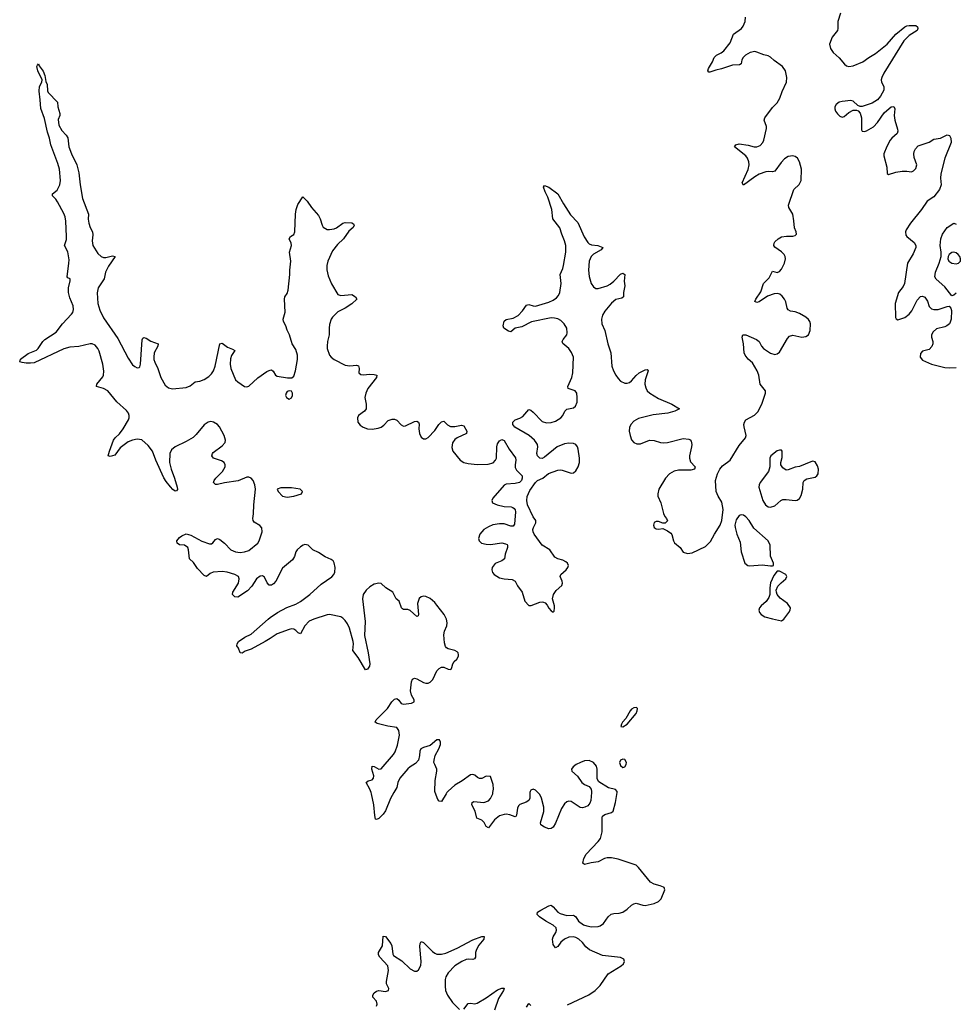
# Model space of a CAD drawing. Header units: inches. Extents: x 1603746 to 1744129, y 385869 to 533836.
# Tile 20 of 105: x 1627761 to 1636113, y 468107 to 476907. Entities that reach past the tile are written whole.
import ezdxf

# ---------------------------------------------------------------- set-up
doc = ezdxf.new("R2010")
doc.units = ezdxf.units.IN
doc.header["$MEASUREMENT"] = 0
for name, color, linetype in [('B6427', 7, 'Continuous'), ('B6436', 7, 'Continuous'), ('B6437', 7, 'Continuous')]:
    doc.layers.add(name, color=color, linetype=linetype)

msp = doc.modelspace()

# ---------------------------------------------------------------- linework, layer by layer
at = {"layer": 'B6427', "color": 6, "elevation": 400}
for points in [[(1630000, 471852.9), (1629990, 471853.3), (1629973.6, 471873.6), (1629950, 471924.2), (1629930, 471935.8), (1629910, 471934), (1629878.8, 471910), (1629835.2, 471844.8), (1629796.1, 471803.9), (1629710, 471746.9), (1629684.7, 471750), (1629663.5, 471770), (1629666, 471790), (1629715.3, 471870), (1629723.9, 471910), (1629716.4, 471930), (1629682.4, 471950), (1629615.6, 471970), (1629570, 471976.3), (1629489.6, 471970.4), (1629462.5, 471957.5), (1629430, 471929.6), (1629410, 471939.7), (1629350, 472001.5), (1629315.4, 472055.4), (1629278.4, 472090), (1629269.6, 472169.6), (1629262.7, 472190), (1629235.3, 472210), (1629190, 472215.1), (1629167, 472230), (1629166.3, 472250), (1629190, 472278.4), (1629210, 472295.8), (1629250, 472312.7), (1629290, 472300.3), (1629390, 472248), (1629456.9, 472223.1), (1629476.1, 472223.9), (1629488.1, 472231.9), (1629510, 472260.7), (1629530, 472270.5), (1629550, 472260.5), (1629590, 472228.7), (1629647.9, 472170), (1629690, 472151.3), (1629730, 472145.9), (1629770, 472150.1), (1629810, 472163.5), (1629890, 472228.1), (1629901.8, 472250), (1629927.3, 472330), (1629925.4, 472365.4), (1629906.3, 472386.3), (1629855.8, 472415.8), (1629846.3, 472430), (1629843.5, 472450), (1629851.1, 472490), (1629852.4, 472570), (1629867.8, 472710), (1629862, 472750), (1629846.3, 472790), (1629829.4, 472810), (1629810, 472819.7), (1629790, 472819.7), (1629714, 472786), (1629591.3, 472768.7), (1629530, 472752.8), (1629510, 472752.3), (1629494.5, 472770), (1629498.7, 472790), (1629512.8, 472810), (1629573.3, 472870), (1629596.8, 472910), (1629598.5, 472930), (1629589.6, 472950), (1629564, 472964), (1629493.3, 472990), (1629479.3, 473010), (1629482.8, 473030), (1629490, 473038.5), (1629570, 473097.8), (1629596.5, 473130), (1629599.4, 473150), (1629589.2, 473190), (1629547.3, 473270), (1629528.2, 473290), (1629491.7, 473311.7), (1629470, 473315.5), (1629444.2, 473310), (1629410, 473285.7), (1629339.7, 473200.3), (1629310, 473173.4), (1629250, 473138.5), (1629149.5, 473090.5), (1629117.2, 473062.8), (1629102.8, 473030), (1629101.4, 472950), (1629113.8, 472890), (1629144.3, 472810), (1629168.2, 472730), (1629170, 472708), (1629162.8, 472697.2), (1629150, 472692.7), (1629130, 472707.6), (1629110, 472731.6), (1629070, 472780.9), (1629050, 472813.5), (1628977.4, 472970), (1628947.8, 473050), (1628910, 473100.3), (1628851.9, 473151.9), (1628810, 473157.8), (1628770, 473149.4), (1628730, 473133.3), (1628659.5, 473080.5), (1628610, 473014.7), (1628570, 473002.4), (1628553.2, 473010), (1628562.3, 473050), (1628599.8, 473150), (1628612.9, 473170), (1628654.1, 473205.9), (1628685.3, 473250), (1628732.7, 473330), (1628740.2, 473350), (1628740.2, 473370), (1628732.8, 473390), (1628714.6, 473414.6), (1628630, 473492.2), (1628550, 473589), (1628510.4, 473610.4), (1628446.3, 473630), (1628449.8, 473650), (1628504.1, 473715.9), (1628510.5, 473730), (1628514.1, 473765.9), (1628502.8, 473830), (1628470, 473945.1), (1628459.5, 473970), (1628437, 473997), (1628410, 474010.7), (1628390, 474010.8), (1628290, 473986.3), (1628210, 473980.3), (1628154.2, 473965.8), (1627890, 473841.2), (1627856.5, 473836.5), (1627818, 473838), (1627782.3, 473842.3), (1627761.2, 473850), (1627767, 473873), (1627836.9, 473923.1), (1627910, 473954), (1627926, 473970), (1627967, 474030), (1627987, 474050), (1628086.4, 474113.6), (1628144.5, 474190), (1628225, 474275), (1628235, 474290), (1628243.2, 474316.8), (1628238.9, 474350), (1628210, 474420.4), (1628197.5, 474470), (1628198.6, 474510), (1628212.1, 474572.1), (1628211.3, 474590), (1628190, 474600.9), (1628184.2, 474610), (1628201.8, 474730), (1628201.9, 474761.9), (1628192.7, 474832.7), (1628160.5, 474890), (1628178, 474942), (1628180.4, 474970), (1628173.3, 475106.7), (1628166.7, 475146.7), (1628156.6, 475176.6), (1628100, 475280), (1628083.7, 475303.7), (1628053.6, 475333.6), (1628053.2, 475350), (1628097.3, 475382.7), (1628120.7, 475430), (1628126.4, 475470), (1628118.3, 475570), (1628103.1, 475623.1), (1628040.8, 475790), (1628028.1, 475848.1), (1628010, 475901.2), (1627983.5, 476023.5), (1627950, 476113.2), (1627945.2, 476190), (1627933.8, 476270), (1627937.7, 476310), (1627959.3, 476350), (1627961.2, 476370), (1627924.2, 476450), (1627915.3, 476490), (1627920.2, 476499.8), (1627930, 476514), (1627935.5, 476495.5), (1627970, 476446), (1627987.3, 476410), (1627994.4, 476354.4), (1628008, 476328), (1628011, 476271), (1628016.9, 476256.9), (1628098, 476170), (1628101, 476130), (1628120.7, 476070), (1628118.8, 476050), (1628104.9, 476015.1), (1628110, 475964.7), (1628138.5, 475918.5), (1628176.1, 475876.1), (1628190, 475851.3), (1628199, 475770), (1628222.8, 475710), (1628271.7, 475610), (1628290, 475537.3), (1628300.2, 475430), (1628321.3, 475310), (1628376.5, 475170), (1628374.4, 475125.6), (1628378.6, 475090), (1628391.4, 475050), (1628411.5, 475010), (1628414.8, 474985.2), (1628408.9, 474930), (1628416.1, 474890), (1628458.5, 474818.5), (1628490, 474790.2), (1628510, 474782.2), (1628530, 474782.4), (1628590, 474796.9), (1628615.5, 474790), (1628554.1, 474705.9), (1628528.7, 474650), (1628514.9, 474590), (1628462.4, 474510), (1628453.8, 474466.2), (1628459.9, 474370), (1628476.3, 474310), (1628510, 474242.2), (1628638.6, 474058.6), (1628730, 473882.8), (1628770, 473823.8), (1628790, 473806.7), (1628810, 473797.3), (1628830, 473799.5), (1628834, 473806), (1628840.2, 473830), (1628854.3, 474045.7), (1628860.4, 474059.6), (1628870, 474068), (1628890, 474061.1), (1628933.9, 474033.9), (1628998, 474010), (1628996.1, 473990), (1628963.5, 473930), (1628958.6, 473890), (1628960.7, 473870), (1628967.4, 473847.4), (1628995.7, 473790), (1629022.7, 473710), (1629061.7, 473641.7), (1629090, 473617.5), (1629128.2, 473608.2), (1629250, 473621.6), (1629285.5, 473634.5), (1629330, 473669.4), (1629370, 473677.4), (1629410, 473692), (1629450, 473717.5), (1629476.4, 473743.6), (1629493.6, 473770), (1629508.9, 473810), (1629549.9, 474010.1), (1629570, 474017), (1629619.5, 473979.5), (1629662.9, 473962.9), (1629683.1, 473950), (1629654.6, 473905.4), (1629643.7, 473876.3), (1629641, 473830), (1629647.1, 473790), (1629690.7, 473690), (1629710, 473669.6), (1629770, 473630.2), (1629790, 473626.4), (1629810, 473631.4), (1629890, 473706.8), (1629970, 473762.2), (1629990, 473773.5), (1630000, 473775.6)], [(1630000, 471378), (1629955.8, 471350), (1629830, 471281.6), (1629776.7, 471263.3), (1629750, 471245.2), (1629730, 471248), (1629715.3, 471290), (1629702, 471310), (1629704, 471330), (1629718, 471350), (1629772.7, 471390), (1629830, 471416.5), (1629981.5, 471550), (1630000, 471563.3)]]:
    msp.add_lwpolyline(points, dxfattribs=at)
at = {"layer": 'B6436', "color": 6, "elevation": 400}
for points in [[(1631104.5, 470000), (1631074.6, 469945.4), (1631030, 469837.2), (1631010, 469806), (1630970, 469768.7), (1630950, 469758), (1630942, 469762), (1630933.6, 469793.6), (1630925.6, 469890), (1630904.7, 469990), (1630900.9, 470000)], [(1631579.3, 470000), (1631571.2, 469990), (1631530, 469920.7), (1631510, 469922), (1631496.9, 469936.9), (1631474.4, 470000)], [(1632321.4, 470000), (1632318.7, 469950), (1632310.2, 469929.8), (1632286, 469914), (1632230, 469892.9), (1632219.6, 469880.4), (1632210, 469859.3), (1632201.4, 469798.6), (1632195.1, 469784.9), (1632190, 469781.6), (1632139.8, 469799.8), (1632110, 469805.4), (1632090, 469804.1), (1632050, 469790.5), (1632003, 469757), (1631950, 469683.6), (1631930, 469696.9), (1631911.6, 469731.6), (1631890, 469752.3), (1631847, 469770), (1631832.8, 469832.8), (1631800.5, 469890), (1631804.5, 469910), (1631820.7, 469919.3), (1631910, 469910.2), (1631950, 469924.5), (1631970, 469945.7), (1631988.9, 469990), (1631990.8, 470000)], [(1632657.4, 468102.6), (1632846.7, 468193.3), (1632903.2, 468230), (1632950, 468276.9), (1633020.1, 468379.9), (1633135.8, 468450), (1633156.3, 468470), (1633166.2, 468490), (1633160.9, 468510), (1633130, 468526.5), (1632970, 468542.9), (1632854.7, 468594.7), (1632820, 468620), (1632790, 468658.7), (1632757.3, 468690), (1632730, 468705.8), (1632710, 468711.1), (1632670, 468706.9), (1632630.5, 468689.5), (1632597.1, 468662.9), (1632570, 468623.7), (1632550, 468612.3), (1632530, 468642.7), (1632523.1, 468690), (1632529, 468711), (1632552, 468750), (1632558, 468770), (1632555.6, 468790), (1632530, 468816), (1632463.7, 468850), (1632406, 468890), (1632386.6, 468910), (1632389.3, 468930), (1632417.2, 468950), (1632490, 468988), (1632510, 468993.4), (1632530, 468979.3), (1632570.9, 468930.9), (1632590, 468917.6), (1632650, 468901), (1632710, 468904.4), (1632719.2, 468899.2), (1632730, 468890.3), (1632756, 468850), (1632798.6, 468818.6), (1632830, 468807.6), (1632870, 468800.9), (1632930, 468802.8), (1632950, 468810.2), (1632978.8, 468830), (1633020.3, 468890), (1633047.5, 468912.5), (1633070, 468920.5), (1633117.1, 468922.9), (1633150, 468931), (1633190, 468956.5), (1633230, 468994.2), (1633250, 469006.5), (1633270.2, 469010.2), (1633330, 468992.7), (1633350, 468991.4), (1633430, 469008.6), (1633470, 469026.2), (1633492.5, 469050), (1633527.3, 469130), (1633519.3, 469150), (1633513.3, 469153.3), (1633486.1, 469166.1), (1633430, 469181.4), (1633398.2, 469198.1), (1633290, 469331.5), (1633269.8, 469349.8), (1633110, 469405.5), (1633050, 469417.4), (1633010, 469416.8), (1632986.4, 469410), (1632930, 469379.8), (1632866.8, 469373.2), (1632810, 469356.2), (1632794.5, 469370), (1632802.3, 469410), (1632824, 469450), (1632930, 469562.4), (1632950.7, 469590), (1632966.8, 469650), (1632965.4, 469774.6), (1632969.2, 469790), (1632990, 469804.9), (1633050, 469820.5), (1633066, 469834), (1633086.6, 469910), (1633099.4, 470000)], [(1632869.7, 470000), (1632864.9, 469930), (1632855.9, 469904.1), (1632837.4, 469882.6), (1632812, 469868), (1632790, 469863.8), (1632770, 469866.2), (1632690, 469918.9), (1632670, 469923), (1632650, 469916.9), (1632630, 469900.5), (1632603, 469857), (1632550, 469727.3), (1632530, 469691.3), (1632510, 469679.8), (1632490, 469676.9), (1632450, 469691.1), (1632419.6, 469710), (1632415.4, 469730), (1632446, 469830), (1632445.1, 469870), (1632425.7, 469950), (1632410, 469982.9), (1632392.5, 470000)], [(1630949.8, 468090), (1630956.8, 468110), (1630950, 468134.7), (1630918.3, 468170), (1630916.1, 468190), (1630927.9, 468210), (1630950, 468226.2), (1630970, 468231.1), (1631030, 468222.7), (1631057, 468230), (1631058.7, 468250), (1631040.4, 468290), (1631038.8, 468310), (1631055.7, 468410), (1631050.8, 468450), (1630980.6, 468530), (1630969, 468550), (1630966.6, 468570), (1631003, 468630), (1631010, 468717.3), (1631030, 468712.7), (1631077, 468650), (1631086.4, 468630), (1631095.5, 468555.5), (1631103, 468543), (1631174.8, 468494.8), (1631250, 468425.4), (1631290, 468403.9), (1631310, 468404.4), (1631325.2, 468414.8), (1631344.8, 468455.2), (1631349.1, 468490.9), (1631336.3, 468623.7), (1631340.7, 468650), (1631350, 468668.7), (1631370, 468660.2), (1631450, 468578.6), (1631470, 468563.7), (1631490, 468556.6), (1631530, 468554.3), (1631570, 468564), (1631671.6, 468608.4), (1631810, 468685), (1631890, 468713), (1631912.5, 468712.5), (1631908.7, 468690), (1631865, 468635), (1631843, 468597), (1631835.6, 468570), (1631834, 468530), (1631825.3, 468514.7), (1631810, 468509.1), (1631771.2, 468511.2), (1631750, 468507.3), (1631712.6, 468490), (1631648.6, 468450), (1631588.9, 468390), (1631570, 468354.3), (1631564.6, 468330), (1631562.9, 468270), (1631566.9, 468230), (1631585.1, 468190), (1631630, 468123.6), (1631690, 468060.3)], [(1631730, 468062.6), (1631770, 468114), (1631790, 468119.1), (1631830, 468111.1), (1631850, 468116.8), (1631930, 468166), (1632030, 468236.6), (1632070, 468252.6), (1632091.3, 468251.3), (1632084.9, 468230), (1632040.1, 468159.9), (1632005.5, 468054.5)], [(1632290, 468080.4), (1632310, 468113.4), (1632330, 468096.4)]]:
    msp.add_lwpolyline(points, dxfattribs=at)
at = {"layer": 'B6437', "color": 6, "elevation": 400}
for points in [[(1635095.3, 476964.7), (1635073.9, 476890), (1635073.7, 476830), (1635068.1, 476811.9), (1635021.8, 476750), (1634999.4, 476690), (1635006.7, 476650), (1635030, 476613.2), (1635085.2, 476565.2), (1635130.6, 476510.6), (1635150, 476496.1), (1635170, 476489.6), (1635210, 476494.8), (1635295.6, 476530), (1635350.4, 476569.6), (1635410, 476603.9), (1635512.1, 476690), (1635590, 476777.1), (1635670, 476842.4), (1635690, 476853.2), (1635710, 476855.2), (1635770, 476855.2), (1635784.7, 476844.7), (1635788.4, 476830), (1635781.6, 476810), (1635710, 476766), (1635662.7, 476717.3), (1635484.2, 476430), (1635464.3, 476390), (1635459.7, 476370), (1635463.6, 476350), (1635483.5, 476310), (1635483.1, 476276.9), (1635455.1, 476224.9), (1635427.5, 476192.5), (1635378.5, 476161.5), (1635290, 476132.4), (1635271.3, 476131.3), (1635250, 476140.9), (1635210, 476179.8), (1635190, 476186.6), (1635110, 476177.4), (1635085.2, 476170), (1635058.9, 476150), (1635047, 476130), (1635045.1, 476110), (1635050.2, 476090), (1635070, 476066), (1635090, 476044.6), (1635110, 476035.6), (1635130, 476043.6), (1635170, 476078.2), (1635210, 476098), (1635239, 476099), (1635254.2, 476094.2), (1635271.3, 476071.3), (1635284.5, 476030), (1635284, 475924), (1635290.3, 475910.3), (1635310, 475907.2), (1635330, 475912.6), (1635390.8, 475950), (1635426.6, 475990), (1635486.5, 476073.5), (1635530, 476114), (1635550, 476127.6), (1635572.8, 476132.8), (1635581.3, 476110), (1635577.2, 476050), (1635580.4, 476010), (1635606.7, 475930), (1635608.6, 475910), (1635602.2, 475890), (1635556.1, 475850), (1635540.2, 475830), (1635510, 475773), (1635484.1, 475710), (1635484.1, 475690), (1635510.2, 475590), (1635513, 475533), (1635524.4, 475524.4), (1635590, 475543.5), (1635647.5, 475552.5), (1635690, 475554), (1635730, 475548.4), (1635750, 475555.6), (1635770, 475578.4), (1635777.4, 475610), (1635755.3, 475675.3), (1635751.9, 475710), (1635755.1, 475730), (1635765.6, 475754.4), (1635790, 475780.8), (1635888, 475812), (1635930, 475838.9), (1635990.8, 475849.2), (1636050, 475879.5), (1636070, 475873), (1636083.1, 475850), (1636086.3, 475810), (1636029.6, 475670.4), (1635993.7, 475530), (1635990.2, 475490), (1635994.7, 475430), (1635982.3, 475390), (1635930, 475323.9), (1635870, 475285.5), (1635821.3, 475210), (1635723, 475090), (1635681.8, 475030), (1635676, 475010), (1635681.5, 474981.5), (1635688.3, 474970), (1635754.9, 474914.9), (1635768, 474890), (1635769.1, 474870), (1635746.4, 474813.6), (1635694.4, 474730), (1635668.3, 474550), (1635657, 474523), (1635614, 474470), (1635583.9, 474370), (1635587.2, 474247.2), (1635592.7, 474232.7), (1635610, 474224.9), (1635670, 474246), (1635710, 474275), (1635733.4, 474306.6), (1635780.2, 474399.8), (1635810, 474432.3), (1635830, 474436.5), (1635850, 474427.7), (1635872.5, 474392.5), (1635890, 474342.6), (1635910, 474323.5), (1635930, 474316.6), (1635970, 474316.3), (1636050, 474344.9), (1636066.4, 474346.4), (1636082, 474330), (1636087.1, 474307.1), (1636085, 474230), (1636076.8, 474203.2), (1636069.2, 474190), (1636047.4, 474172.6), (1636030, 474163.2), (1635954.7, 474145.3), (1635923.1, 474116.9), (1635910.3, 474090), (1635910.3, 474070), (1635921.3, 474030), (1635921.3, 474010), (1635913.4, 473986.6), (1635890, 473960.5), (1635830, 473943.5), (1635810, 473925.2), (1635806.9, 473890), (1635830, 473863.1), (1635909, 473829), (1636030, 473799.6), (1636070, 473794.9), (1636130, 473800.3)], [(1630000, 473775.6), (1630010, 473777.7), (1630026.5, 473766.5), (1630046, 473730), (1630061.6, 473721.6), (1630153.1, 473706.9), (1630192.9, 473707.1), (1630210, 473722), (1630227.4, 473770), (1630242.3, 473870), (1630243.7, 473910), (1630230, 473958.7), (1630195.8, 474010), (1630172.4, 474090), (1630151.6, 474131.6), (1630139.2, 474170), (1630117.6, 474210), (1630116.5, 474230), (1630133.2, 474293.2), (1630126.2, 474410), (1630130.8, 474430), (1630150, 474460.3), (1630159.9, 474490), (1630176.3, 474630), (1630175, 474670), (1630184.5, 474750), (1630172.9, 474830), (1630189.8, 474890), (1630187.6, 474910), (1630169.7, 474950.3), (1630181.2, 474970), (1630212.2, 474987.8), (1630221.1, 475010), (1630225.6, 475170), (1630231.6, 475210), (1630245.5, 475254.5), (1630290, 475322.8), (1630330, 475285.5), (1630368.4, 475228.4), (1630430, 475158), (1630447.3, 475127.3), (1630464.4, 475070), (1630473.9, 475053.9), (1630510, 475033.6), (1630531.2, 475031.2), (1630570, 475038.2), (1630592.1, 475047.9), (1630650, 475087.4), (1630670, 475093.4), (1630730, 475090.6), (1630743.5, 475083.5), (1630750.4, 475070.4), (1630740.4, 475050), (1630702.4, 475017.6), (1630655, 474950), (1630602.5, 474897.5), (1630557.9, 474842.1), (1630516.2, 474750), (1630507.4, 474710), (1630507.3, 474672.7), (1630518.7, 474618.7), (1630546.4, 474546.4), (1630603.8, 474450), (1630630, 474440.9), (1630730, 474450.2), (1630762, 474430), (1630773.4, 474410), (1630730, 474367), (1630670.2, 474330), (1630603.3, 474296.7), (1630555.3, 474250), (1630544, 474230), (1630530, 474183.7), (1630525.7, 474150), (1630528.2, 474090), (1630512.1, 474030), (1630508.4, 473990), (1630510.1, 473970), (1630529.4, 473910), (1630543.5, 473890), (1630570.2, 473870), (1630670, 473820.8), (1630710, 473814.8), (1630770, 473821.1), (1630790, 473813), (1630796, 473790), (1630790.6, 473750), (1630810, 473734.9), (1630830, 473732.9), (1630890, 473740.2), (1630930, 473737.3), (1630954, 473730), (1630950.4, 473710), (1630873.1, 473610), (1630853.1, 473570), (1630846.7, 473530), (1630858.9, 473470), (1630858.5, 473430), (1630842, 473410), (1630790, 473369.6), (1630780.2, 473350), (1630783.2, 473310), (1630803.9, 473284), (1630830, 473265.9), (1630870, 473251.5), (1630910, 473248.8), (1630963.6, 473256.4), (1630990, 473265.8), (1631015.1, 473284.9), (1631054.3, 473325.7), (1631090, 473338.5), (1631110, 473336.8), (1631130, 473328), (1631170, 473286.7), (1631190, 473275.8), (1631210, 473278.9), (1631290, 473316.1), (1631310, 473319.5), (1631323.8, 473310), (1631331.1, 473291.1), (1631329.3, 473250), (1631333.8, 473210), (1631350, 473174.9), (1631370, 473160.3), (1631390, 473160.3), (1631410, 473172.4), (1631470, 473237), (1631506.6, 473290), (1631530, 473314.3), (1631550, 473319.5), (1631585.2, 473285.2), (1631610.8, 473270.8), (1631650, 473270.1), (1631710, 473283.2), (1631730, 473277), (1631757.6, 473230), (1631754.9, 473210), (1631670, 473170.6), (1631650, 473154.8), (1631630, 473124.2), (1631622.4, 473082.4), (1631633.4, 473050), (1631696.5, 472970), (1631730, 472949.4), (1631770, 472939.4), (1631850, 472932.8), (1631946.2, 472933.8), (1631992.8, 472947.2), (1632014.3, 472970), (1632021.1, 472990), (1632024.2, 473090), (1632030, 473118), (1632050, 473142.8), (1632070, 473154), (1632090, 473146), (1632134, 473070), (1632192, 472992), (1632193.8, 472970), (1632187.5, 472930), (1632190, 472904), (1632201.1, 472881.1), (1632250.2, 472830.2), (1632251.5, 472808.5), (1632246.7, 472790), (1632227.3, 472770), (1632190, 472761.4), (1632110, 472757.2), (1632090, 472746), (1631990.3, 472630), (1631979.5, 472610), (1631986, 472590), (1632027.3, 472570), (1632090, 472555.2), (1632152.4, 472552.4), (1632168.2, 472548.2), (1632179.3, 472539.3), (1632188.1, 472528.1), (1632191.3, 472510), (1632182.4, 472397.6), (1632170, 472380.7), (1632150, 472381.1), (1632090, 472400.7), (1632050, 472402.6), (1631990, 472391.3), (1631950, 472374.7), (1631908.2, 472350), (1631874, 472310), (1631862, 472270), (1631866.3, 472250), (1631888, 472230), (1631930, 472218.8), (1631970, 472218), (1632070, 472231.7), (1632103.8, 472223.8), (1632116.1, 472216.1), (1632120.7, 472210), (1632120.5, 472190), (1632099.3, 472130), (1632094.4, 472090), (1632070.7, 472070), (1632010, 472048.3), (1631984.7, 472010), (1631980.2, 471990), (1631986, 471966), (1632000.4, 471950), (1632050, 471919.6), (1632090, 471909.1), (1632163.4, 471903.4), (1632189.3, 471889.3), (1632210, 471847.4), (1632252.9, 471790), (1632275.3, 471710), (1632310, 471672.7), (1632330.5, 471670.5), (1632410, 471702.3), (1632430, 471705.7), (1632442.3, 471702.3), (1632455.8, 471695.8), (1632475.8, 471675.8), (1632490, 471648), (1632510, 471623), (1632530, 471611), (1632538, 471622), (1632541.3, 471650), (1632540.4, 471670), (1632523.5, 471730), (1632531.1, 471770), (1632553.9, 471806.1), (1632606, 471850), (1632612.8, 471870), (1632609.7, 471890), (1632591.2, 471930), (1632597.4, 471950), (1632644, 471990), (1632659.7, 472010), (1632664.8, 472030), (1632656.4, 472050), (1632642.5, 472062.5), (1632615.5, 472075.5), (1632570, 472087.8), (1632543.9, 472103.9), (1632498.9, 472170), (1632430, 472212.3), (1632357.3, 472310), (1632348.6, 472330), (1632347.3, 472350), (1632352.8, 472370), (1632374, 472410), (1632375.1, 472430), (1632350, 472465.1), (1632298, 472570), (1632292.3, 472610), (1632295.3, 472644.7), (1632320.9, 472699.1), (1632369.9, 472770.1), (1632390, 472788), (1632435.1, 472810), (1632488.2, 472851.8), (1632570, 472880.8), (1632590, 472883.2), (1632610, 472880.9), (1632690, 472853.4), (1632710, 472858.9), (1632730, 472876.5), (1632751.4, 472910), (1632764.1, 472950), (1632763.9, 472990), (1632751.3, 473070), (1632745, 473090), (1632730, 473109.8), (1632710, 473119.9), (1632670, 473123.9), (1632630, 473117.6), (1632564, 473090), (1632450, 472996.8), (1632430, 472986.6), (1632410, 472988), (1632388.3, 473010), (1632384, 473030), (1632392, 473090), (1632389.7, 473110), (1632378, 473130), (1632361.5, 473150), (1632313.5, 473190), (1632184.8, 473264.8), (1632168, 473290), (1632168, 473310), (1632187.7, 473332.3), (1632230, 473345.5), (1632258.2, 473361.9), (1632310, 473422.4), (1632330, 473416.5), (1632350, 473400.2), (1632430, 473316.1), (1632470, 473303.8), (1632510, 473306.4), (1632550, 473319.8), (1632597.8, 473350), (1632615.7, 473370), (1632633.1, 473410), (1632650, 473426), (1632710, 473439.7), (1632727.2, 473452.8), (1632742.3, 473490), (1632744.3, 473530), (1632739.4, 473570), (1632726, 473590), (1632661.3, 473610), (1632658.8, 473630), (1632693.9, 473710), (1632704.3, 473750), (1632709.9, 473890), (1632693.5, 473933.5), (1632670, 473969.8), (1632613.7, 474013.7), (1632608.5, 474030), (1632617.8, 474050), (1632650.6, 474090), (1632654.3, 474110), (1632649.9, 474150), (1632627.9, 474190), (1632597.6, 474217.6), (1632570, 474233.8), (1632541.1, 474241.1), (1632510, 474241.8), (1632333.5, 474206.5), (1632250, 474163.4), (1632189.3, 474150.7), (1632150, 474118.3), (1632130, 474122.4), (1632089.1, 474149.1), (1632080.5, 474170), (1632090, 474214.4), (1632110, 474227.6), (1632170, 474239.7), (1632214.9, 474265.1), (1632255.9, 474304.1), (1632290, 474356), (1632310, 474361.3), (1632348.9, 474348.9), (1632370, 474346.9), (1632490, 474383.4), (1632530, 474400.7), (1632559.4, 474420.6), (1632577.4, 474442.6), (1632587.8, 474470), (1632598.7, 474550), (1632591.8, 474630), (1632615.5, 474684.5), (1632621.4, 474710), (1632641, 474830), (1632640.8, 474890), (1632631.1, 474930), (1632605.1, 474990), (1632586.9, 475046.9), (1632526.8, 475126.8), (1632515.7, 475210), (1632481.9, 475321.9), (1632456.8, 475370), (1632443, 475410), (1632450, 475426.8), (1632490, 475411.4), (1632570.4, 475350), (1632620.8, 475260.8), (1632684.6, 475164.6), (1632750, 475094.7), (1632807, 474967), (1632837.4, 474917.4), (1632850, 474904.6), (1632870, 474896), (1632926.8, 474890), (1632972.2, 474870), (1632958.4, 474850), (1632887.8, 474812.2), (1632868.5, 474791.5), (1632850.5, 474749.5), (1632843.4, 474670), (1632850, 474613.4), (1632867.8, 474550), (1632890, 474518.4), (1632910, 474505.9), (1632930, 474503.9), (1633010, 474528.5), (1633037, 474543), (1633070.7, 474569.3), (1633130, 474634), (1633150, 474641.3), (1633167.7, 474630), (1633162.4, 474570), (1633168.4, 474530), (1633157, 474470), (1633156.1, 474430), (1633141.8, 474418.2), (1633090, 474406), (1633050, 474375.3), (1632990, 474302.3), (1632970, 474266.6), (1632959.6, 474230), (1632963.8, 474190), (1632991.7, 474130), (1633016.9, 474010), (1633043.9, 473930), (1633053.9, 473810), (1633068.5, 473768.5), (1633090, 473731.2), (1633110, 473699.1), (1633130, 473677.2), (1633170, 473658.6), (1633190, 473659.1), (1633210, 473665.8), (1633230, 473680.7), (1633270, 473727.7), (1633296.1, 473750), (1633350, 473778.8), (1633370, 473780.4), (1633376.5, 473770), (1633351.2, 473690), (1633347.5, 473650), (1633355.7, 473615.7), (1633370, 473589.3), (1633391.4, 473570), (1633470, 473522.6), (1633588.5, 473470), (1633658, 473430), (1633614.8, 473410), (1633553.4, 473390), (1633423.1, 473376.9), (1633290, 473342.3), (1633250, 473318.5), (1633223.4, 473290), (1633210, 473261.6), (1633207.5, 473230), (1633215.5, 473190), (1633230, 473153.4), (1633250, 473129.1), (1633275.5, 473115.5), (1633310, 473115.9), (1633390, 473148.4), (1633430, 473146), (1633487.6, 473127.6), (1633514.7, 473125.3), (1633550.4, 473129.6), (1633690, 473164.2), (1633739.7, 473159.7), (1633752.9, 473152.9), (1633760.5, 473140.5), (1633767.2, 473110), (1633765.8, 473090), (1633746.5, 473010), (1633745.7, 472990), (1633756.7, 472956.7), (1633796.3, 472910), (1633790.7, 472890), (1633757.8, 472882.2), (1633650, 472880.2), (1633610, 472873.6), (1633568.1, 472850), (1633531.9, 472810), (1633474.3, 472710), (1633462.7, 472670), (1633464.8, 472650), (1633489.6, 472589.6), (1633513.7, 472493.6), (1633526, 472466), (1633540.5, 472450), (1633550.2, 472429.8), (1633528.9, 472408.9), (1633510, 472408.7), (1633470, 472421.2), (1633450, 472422.7), (1633430, 472412.7), (1633424.4, 472390), (1633430, 472368), (1633450, 472356.3), (1633470, 472354), (1633510, 472358.8), (1633550, 472340.3), (1633578.9, 472318.9), (1633590, 472305.5), (1633602.6, 472250), (1633612.2, 472232.2), (1633663.2, 472190), (1633690, 472148.9), (1633730, 472136.5), (1633770, 472142.6), (1633890, 472199.1), (1633935.6, 472244.4), (1633970.6, 472310), (1634022.2, 472390), (1634036.1, 472430), (1634047.3, 472530), (1634034.5, 472594.5), (1634003, 472650), (1633986.6, 472690), (1633980.5, 472790), (1633996.2, 472850), (1634018, 472890), (1634041.1, 472918.9), (1634110, 472970.7), (1634190, 473103), (1634247.6, 473170), (1634254.7, 473190), (1634235.6, 473270), (1634233.5, 473290), (1634237.7, 473310), (1634251.3, 473330), (1634328.1, 473371.9), (1634358.5, 473401.5), (1634393.8, 473470), (1634425.8, 473570), (1634426.4, 473590), (1634378.2, 473650), (1634367, 473730), (1634350.7, 473770), (1634310, 473839.7), (1634270, 473874), (1634243.9, 473910), (1634236.8, 473930), (1634229.8, 474009.8), (1634217, 474070), (1634222, 474090), (1634250, 474090.3), (1634346.7, 474050), (1634370.1, 474030.1), (1634391.3, 473990), (1634408.9, 473968.9), (1634470, 473927.3), (1634510, 473915.8), (1634530, 473919.6), (1634550, 473935.3), (1634622.3, 474057.7), (1634641.9, 474078.1), (1634670, 474087.1), (1634749.8, 474070.2), (1634785, 474075), (1634810, 474090.3), (1634826, 474130), (1634827.8, 474187.8), (1634821.2, 474210), (1634809.2, 474229.2), (1634785.4, 474250), (1634730, 474281), (1634690, 474295.9), (1634650, 474303.8), (1634630, 474314.7), (1634619.8, 474330), (1634606.3, 474386.3), (1634594.8, 474410), (1634575.4, 474435.4), (1634553.3, 474453.3), (1634530, 474459.8), (1634503.2, 474456.8), (1634445, 474435), (1634370, 474385.4), (1634350, 474380.7), (1634329.4, 474390), (1634338.4, 474410), (1634385, 474475), (1634409.1, 474550.9), (1634458.7, 474601.3), (1634490, 474659.1), (1634530, 474646.7), (1634550, 474655.8), (1634570, 474677.6), (1634596.5, 474730), (1634603.5, 474770), (1634600.9, 474790), (1634592, 474810), (1634570, 474833.1), (1634510, 474873), (1634500.3, 474890), (1634502.9, 474910), (1634510, 474921.7), (1634538, 474950), (1634570, 474966.6), (1634613.2, 474973.2), (1634670, 474973.1), (1634690, 474978.4), (1634701.6, 474990), (1634699.1, 475010), (1634685.8, 475045.8), (1634680.2, 475110), (1634669.1, 475170), (1634634.7, 475230), (1634630.5, 475250), (1634680.7, 475390), (1634726.6, 475433.4), (1634744.7, 475470), (1634748.8, 475570), (1634730, 475638.5), (1634710.7, 475670.7), (1634690, 475685), (1634670, 475689.9), (1634630, 475683.9), (1634597.3, 475662.7), (1634564.8, 475630), (1634510, 475553.6), (1634490, 475546.3), (1634450, 475551.4), (1634430, 475549.1), (1634370, 475528.1), (1634330, 475504.2), (1634228.5, 475428.5), (1634218.8, 475450), (1634271.4, 475568.6), (1634279.3, 475610), (1634277.5, 475637.5), (1634264.5, 475670), (1634249, 475690), (1634149.7, 475770), (1634159.7, 475790), (1634190, 475797.6), (1634270, 475784.7), (1634324.9, 475770), (1634350, 475770.1), (1634377.7, 475782.3), (1634403.2, 475810), (1634412.5, 475830), (1634434.1, 475934.1), (1634434.1, 475954.1), (1634414.7, 476010), (1634419.9, 476030), (1634490, 476121.3), (1634530, 476164), (1634554.5, 476205.5), (1634574.6, 476265.4), (1634613.3, 476350), (1634616.2, 476390), (1634604.4, 476450), (1634577.2, 476490), (1634503.3, 476543.3), (1634470, 476573.1), (1634450, 476585.3), (1634410, 476593.8), (1634350, 476618.6), (1634330, 476621.7), (1634290, 476614.4), (1634247.8, 476590), (1634225.5, 476570), (1634214, 476550), (1634207.7, 476512.3), (1634194.7, 476505.3), (1634130, 476502.4), (1634031.5, 476468.5), (1633982.3, 476457.7), (1633930, 476437.4), (1633919, 476439), (1633911.8, 476450), (1633917.3, 476470), (1633953.1, 476530), (1633968.2, 476570), (1633988, 476590), (1634030, 476611), (1634055, 476630), (1634110, 476700.2), (1634141.2, 476778.8), (1634211.9, 476828.1), (1634227.3, 476850), (1634244.9, 476890), (1634247.2, 476930)], [(1636130, 474462.9), (1636110, 474444.5), (1636090, 474439.5), (1636030, 474520.5), (1635950, 474589.6), (1635940.5, 474610), (1635943.9, 474650), (1635977.4, 474730), (1635995.6, 474790), (1635996.9, 474830), (1635988.2, 474890), (1635994, 474950), (1636007.7, 474990), (1636050, 475048.8), (1636110, 475088.2), (1636130, 475079.1)], [(1630000, 471563.3), (1630065.1, 471610), (1630147.6, 471652.4), (1630230, 471683.4), (1630270, 471708.1), (1630354.5, 471770), (1630456.4, 471863.6), (1630550, 471929), (1630568.6, 471950), (1630577.9, 471970), (1630580.2, 472010), (1630572.1, 472052.1), (1630561.1, 472070), (1630543.8, 472083.8), (1630490, 472107.4), (1630430, 472146.3), (1630379.7, 472170), (1630339.5, 472210), (1630310, 472215.5), (1630293.4, 472210), (1630270, 472197.4), (1630240.7, 472170), (1630227.6, 472150), (1630216.3, 472110), (1630199.7, 472080.3), (1630110, 472004.8), (1630051.3, 471888.7), (1630030, 471864.4), (1630010, 471852.6), (1630000, 471852.9)], [(1630900.9, 470000), (1630890, 470029), (1630858, 470090), (1630874, 470106), (1630910, 470114.8), (1630922.7, 470130), (1630924.5, 470150), (1630906.6, 470210), (1630910, 470236), (1630930, 470234), (1630970, 470208), (1630990, 470212.4), (1631100.2, 470339.8), (1631115.3, 470364.7), (1631137.4, 470422.6), (1631154.2, 470514.2), (1631150, 470556), (1631130, 470582), (1631050, 470593.1), (1630957.1, 470617.1), (1630938, 470630), (1630946, 470650), (1631048.7, 470751.3), (1631085.4, 470810), (1631110, 470835.8), (1631130, 470841.6), (1631150, 470824.9), (1631170, 470797.1), (1631190, 470788.9), (1631262.6, 470797.4), (1631286.6, 470810), (1631287.3, 470830), (1631262, 470870), (1631254.5, 470910), (1631261.8, 470990), (1631270, 471012.2), (1631290, 471021.5), (1631310, 471015.8), (1631370, 470983.2), (1631390, 470976.9), (1631410, 470976.5), (1631430, 470985.2), (1631452.1, 471010), (1631490, 471086.7), (1631510.7, 471109.3), (1631530, 471119.6), (1631550, 471121.1), (1631590, 471103), (1631610, 471099.1), (1631616.1, 471103.9), (1631623.6, 471116.4), (1631631.2, 471150), (1631644.2, 471170), (1631668.6, 471191.4), (1631681.7, 471218.3), (1631684, 471230), (1631678.9, 471250), (1631670, 471258.9), (1631650, 471270.7), (1631590, 471283.8), (1631574.1, 471294.1), (1631565.7, 471305.7), (1631556.9, 471336.9), (1631552, 471410), (1631558.8, 471441.2), (1631579.3, 471490), (1631581.9, 471518.1), (1631576.7, 471550), (1631554.2, 471590), (1631490, 471674.9), (1631470, 471699.6), (1631430, 471734), (1631390, 471751.2), (1631370, 471753.7), (1631350, 471749.8), (1631330, 471733.1), (1631315.1, 471690), (1631324.9, 471590), (1631322, 471578), (1631310, 471573.6), (1631250, 471627.8), (1631230, 471636.4), (1631190, 471635.1), (1631181, 471641), (1631171.9, 471651.9), (1631151.6, 471710), (1631125.1, 471730), (1631096.8, 471790), (1631034.3, 471830), (1630990, 471867.3), (1630970, 471872.8), (1630930, 471861.8), (1630890, 471839.5), (1630857.8, 471810), (1630831.6, 471770), (1630824.7, 471730), (1630847.3, 471530), (1630843.7, 471403.7), (1630876.5, 471250), (1630890.4, 471150), (1630887.7, 471130), (1630870, 471102.7), (1630850, 471097.2), (1630786.6, 471206.6), (1630739.2, 471270), (1630744.5, 471330), (1630741.3, 471350), (1630707.1, 471470), (1630690, 471508.5), (1630670, 471538.7), (1630650, 471558.2), (1630630, 471569.8), (1630530.6, 471590.6), (1630510, 471588.1), (1630390, 471550.8), (1630349, 471531), (1630309.3, 471490.7), (1630270, 471418.4), (1630250, 471428.2), (1630229.4, 471449.4), (1630210, 471461.5), (1630190, 471462.9), (1630170, 471457.9), (1630062.5, 471417.5), (1630000, 471378)], [(1631474.4, 470000), (1631470.6, 470010.6), (1631473.7, 470106.3), (1631489.7, 470189.7), (1631489.7, 470209.7), (1631469.7, 470250), (1631463.5, 470270), (1631464, 470290), (1631472.6, 470330), (1631507.3, 470390), (1631522, 470430), (1631520.9, 470450), (1631512.7, 470470), (1631490, 470472), (1631430, 470420.7), (1631370, 470401.7), (1631347, 470390), (1631336.5, 470370), (1631334.9, 470330), (1631325.3, 470290), (1631299.3, 470260.7), (1631250, 470230.8), (1631230, 470213.1), (1631159, 470130), (1631139, 470090), (1631130, 470046.6), (1631104.5, 470000)], [(1633099.4, 470000), (1633100.9, 470010), (1633087, 470027), (1633022, 470042), (1632936.6, 470096.6), (1632923.1, 470123.1), (1632921.8, 470210), (1632914.7, 470234.7), (1632890, 470268.7), (1632850, 470287), (1632810, 470282), (1632772.9, 470270), (1632732.9, 470250), (1632707, 470230), (1632692.7, 470210), (1632695.5, 470190), (1632745.5, 470145.5), (1632784.6, 470090), (1632810, 470072), (1632850, 470053.4), (1632866.7, 470030), (1632870.3, 470010), (1632869.7, 470000)], [(1631990.8, 470000), (1631996.8, 470030), (1631992.5, 470072.5), (1631970, 470144), (1631930, 470145.6), (1631890, 470124.4), (1631870, 470124.8), (1631853.5, 470133.5), (1631830, 470155.8), (1631810, 470162.6), (1631790, 470159.2), (1631715.1, 470104.9), (1631650, 470065.1), (1631590, 470013.3), (1631579.3, 470000)], [(1632392.5, 470000), (1632370, 470022), (1632350, 470029.4), (1632330, 470021.2), (1632322, 470010), (1632321.4, 470000)]]:
    msp.add_lwpolyline(points, dxfattribs=at)
for points in [[(1636110, 474830.8), (1636090, 474825.4), (1636068.4, 474810), (1636057, 474790), (1636055.3, 474770), (1636065.3, 474750), (1636090, 474731.5), (1636130, 474726.7), (1636150, 474732), (1636168, 474750), (1636169.7, 474770), (1636162.3, 474790), (1636148, 474810), (1636130, 474823.5)], [(1630170, 473591.8), (1630150, 473582.9), (1630141.1, 473570), (1630136.9, 473550), (1630144.6, 473530), (1630170, 473516.5), (1630190, 473527), (1630200.4, 473550), (1630198.9, 473570), (1630190, 473586.6)], [(1634550, 473059.5), (1634530, 473053), (1634474.9, 473010), (1634463.8, 472990), (1634466, 472910), (1634453.4, 472870), (1634376.9, 472770), (1634368.4, 472750), (1634366.7, 472730), (1634402.9, 472610), (1634425.5, 472570), (1634450, 472554.4), (1634470, 472550.2), (1634510, 472563.2), (1634563.9, 472610), (1634582.3, 472617.7), (1634610, 472618.8), (1634690, 472609.1), (1634710, 472614.3), (1634730, 472627.4), (1634744, 472656), (1634759.8, 472710), (1634763.1, 472770), (1634770.8, 472789.2), (1634795, 472805), (1634870, 472820.2), (1634885.6, 472830), (1634898, 472850), (1634898.8, 472890), (1634890, 472920.9), (1634870, 472956.3), (1634850, 472960.4), (1634830, 472954.8), (1634730, 472914.8), (1634690, 472908), (1634630, 472884.7), (1634610, 472882.4), (1634580.7, 472900.7), (1634562.9, 472930), (1634563.6, 472950), (1634575.8, 472995.8), (1634575.1, 473050), (1634570, 473059)], [(1630096.2, 472723.8), (1630061, 472710), (1630070.5, 472690), (1630110, 472649.1), (1630150, 472638.9), (1630210, 472648), (1630279.5, 472670), (1630289.6, 472690), (1630267, 472710), (1630190, 472723.2)], [(1634210, 472482.6), (1634190, 472476.3), (1634163, 472437), (1634153.2, 472390), (1634154, 472370), (1634169.3, 472310), (1634198.9, 472238.9), (1634209.3, 472150), (1634242, 472050), (1634267.3, 472030), (1634287.3, 472027.3), (1634395.6, 472035.6), (1634470, 472024.9), (1634490, 472026), (1634498, 472030), (1634497.2, 472050), (1634472.2, 472112.2), (1634468.2, 472210), (1634450.6, 472250), (1634322.8, 472362.8), (1634278.6, 472430), (1634250, 472463.1), (1634230, 472478)], [(1634530, 471979), (1634500.3, 471939.7), (1634470, 471873.2), (1634463.7, 471830), (1634466, 471770), (1634457, 471743), (1634432.8, 471707.2), (1634387.2, 471670), (1634371.8, 471650), (1634366.3, 471630), (1634372.4, 471610), (1634388.4, 471590), (1634420.5, 471570), (1634488.7, 471551.3), (1634570, 471535.8), (1634590, 471550.4), (1634635.1, 471610), (1634647.8, 471630), (1634648, 471650), (1634623.6, 471690), (1634557, 471737), (1634531.3, 471770), (1634522.9, 471790), (1634520.7, 471810), (1634536.2, 471843.8), (1634564.9, 471875.1), (1634607, 471910), (1634615.6, 471930), (1634609.2, 471950), (1634550, 471978)], [(1633270, 470759.7), (1633250, 470756.8), (1633230, 470744.7), (1633216.5, 470730), (1633177.3, 470662.7), (1633148.2, 470630), (1633138.8, 470610), (1633134, 470590), (1633150, 470587.3), (1633190, 470611), (1633270, 470705.3), (1633280.4, 470730), (1633282.4, 470750), (1633276.3, 470756.3)], [(1633150, 470299.3), (1633130, 470289), (1633122.4, 470270), (1633130, 470240.7), (1633150, 470224.4), (1633170, 470230.8), (1633180.7, 470250), (1633183.7, 470270), (1633170, 470296)]]:
    msp.add_lwpolyline(points, close=True, dxfattribs=at)

doc.saveas('drawing.dxf')
